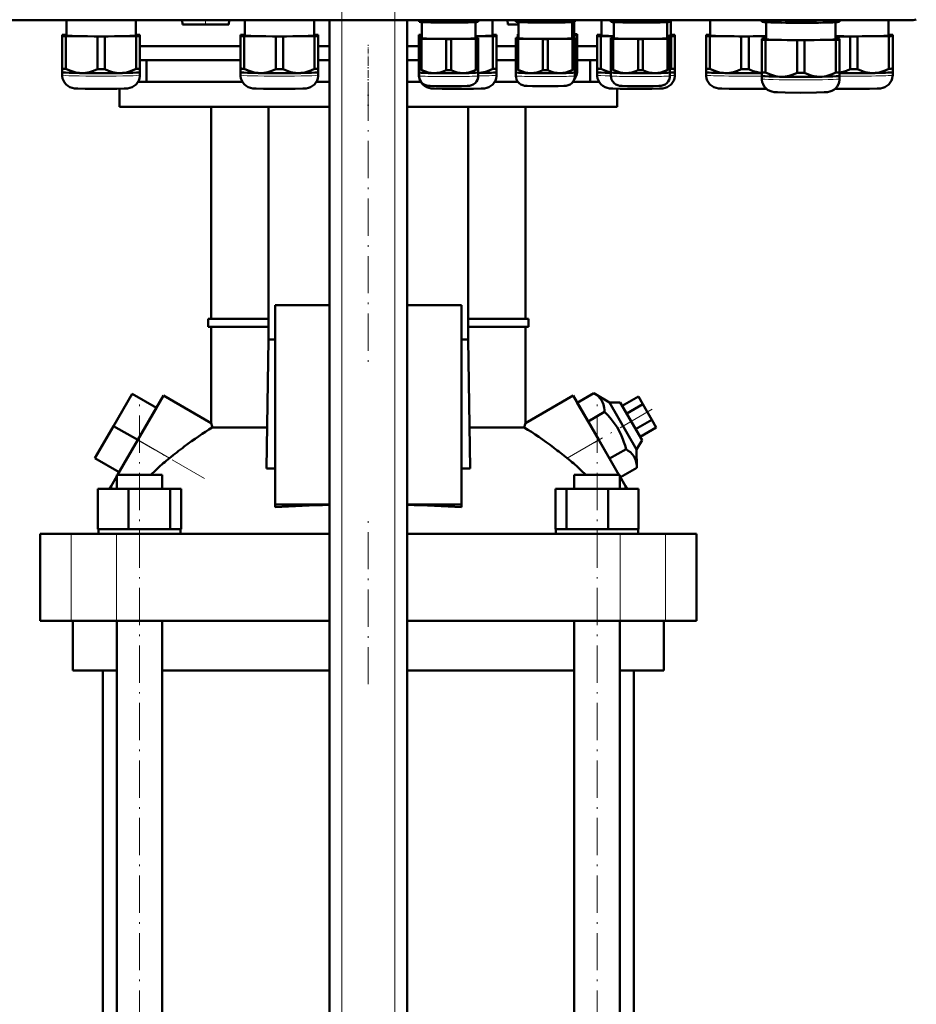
# Model space of a CAD drawing. Extents: x -1595 to 1972, y -1674 to 620.
# Tile 24 of 55: x -1191 to -903, y -56 to 261. Entities that reach past the tile are written whole.
import ezdxf

# ---------------------------------------------------------------- set-up
doc = ezdxf.new("R2010")
doc.units = 0
doc.linetypes.add('DASHDOT', pattern=[18.5, 12, -3, 0.5, -3])

msp = doc.modelspace()

# ---------------------------------------------------------------- linework, layer by layer
at = {"color": 7, "linetype": 'DASHDOT', "lineweight": 18}
for p, q in [((-1087.89, -372.43), (-1087.89, 318.47)), ((-1070.89, -372.43), (-1070.89, 318.47)), ((-1079.39, 240.54), (-1079.39, 150.66)), ((-1152.93, -137.25), (-1152.93, 137.55)), ((-1005.85, -137.25), (-1005.85, 137.55)), ((-988.06, 135.78), (-1006.74, 124.99)), ((-1132.11, 113.49), (-1162.22, 130.87)), ((-1079.39, 47.25), (-1079.39, 100.05))]:
    msp.add_line(p, q, dxfattribs=at)
at = {"color": 7, "lineweight": 50}
for p, q in [((-905.26, 260.9), (-1253.32, 260.9)), ((-1176.48, 260.9), (-1176.48, 255.99)), ((-1154.18, 255.99), (-1154.18, 260.9)), ((-1139.11, 259.55), (-1139.23, 260.9)), ((-1124.26, 259.55), (-1124.14, 260.9)), ((-1119.11, 260.9), (-1119.11, 255.99)), ((-1096.81, 255.99), (-1096.81, 260.9)), ((-1091.89, -314.85), (-1091.89, 260.9)), ((-1066.89, -314.85), (-1066.89, 260.9)), ((-1063.06, 260.55), (-1063.06, 260.9)), ((-1063.06, 260.55), (-1063.06, 260.37)), ((-1063.02, 260.36), (-1063.06, 260.37)), ((-1062.28, 260.51), (-1062.28, 260.9)), ((-1062.16, 255.09), (-1062.16, 260.28)), ((-1054.34, 260.39), (-1054.34, 260.9)), ((-1052.78, 260.39), (-1052.78, 260.9)), ((-1044.96, 260.28), (-1044.96, 255.09)), ((-1044.84, 260.51), (-1044.84, 260.9)), ((-1044.11, 260.36), (-1044.06, 260.37)), ((-1044.06, 260.55), (-1044.06, 260.9)), ((-1044.06, 260.37), (-1044.06, 260.55)), ((-1039.47, 255.99), (-1039.47, 260.9)), ((-1034.51, 259.55), (-1034.63, 260.9)), ((-1031.94, 260.55), (-1031.94, 260.9)), ((-1031.94, 260.55), (-1031.94, 260.37)), ((-1031.89, 260.36), (-1031.94, 260.37)), ((-1031.16, 260.51), (-1031.16, 260.9)), ((-1031.04, 255.09), (-1031.04, 260.28)), ((-1023.22, 260.39), (-1023.22, 260.9)), ((-1021.66, 260.39), (-1021.66, 260.9)), ((-1013.84, 260.28), (-1013.84, 255.09)), ((-1013.72, 260.51), (-1013.72, 260.9)), ((-1013.17, 260.33), (-1013.17, 256.29)), ((-1012.99, 260.36), (-1012.94, 260.37)), ((-1012.94, 260.55), (-1012.94, 260.9)), ((-1012.94, 260.37), (-1012.94, 260.55)), ((-1004.42, 260.9), (-1004.42, 255.99)), ((-1001.38, 260.55), (-1001.38, 260.9)), ((-1001.38, 260.55), (-1001.38, 260.37)), ((-1001.34, 260.36), (-1001.38, 260.37)), ((-1000.61, 260.51), (-1000.61, 260.9)), ((-1000.48, 255.09), (-1000.48, 260.28)), ((-992.66, 260.39), (-992.66, 260.9)), ((-991.11, 260.39), (-991.11, 260.9)), ((-983.28, 260.28), (-983.28, 255.09)), ((-983.16, 260.51), (-983.16, 260.9)), ((-982.43, 260.36), (-982.38, 260.37)), ((-982.38, 260.55), (-982.38, 260.9)), ((-982.38, 260.37), (-982.38, 260.55)), ((-982.12, 255.99), (-982.12, 260.9)), ((-969.42, 260.9), (-969.42, 255.99)), ((-952.82, 260.58), (-952.82, 260.9)), ((-952.82, 260.58), (-952.82, 260.37)), ((-952.76, 260.35), (-952.82, 260.37)), ((-951.63, 260.53), (-951.63, 260.9)), ((-951.47, 260.24), (-951.47, 254.79)), ((-941.5, 260.38), (-941.5, 260.9)), ((-939.13, 260.38), (-939.13, 260.9)), ((-929.17, 254.79), (-929.17, 260.24)), ((-929, 260.53), (-929, 260.9)), ((-927.88, 260.35), (-927.82, 260.37)), ((-927.82, 260.58), (-927.82, 260.9)), ((-927.82, 260.37), (-927.82, 260.58)), ((-912.12, 255.99), (-912.12, 260.9)), ((-1124.26, 259.55), (-1139.11, 259.55)), ((-1031.04, 259.55), (-1034.51, 259.55)), ((-1177.83, 256.14), (-1177.83, 255.83)), ((-1177.83, 255.83), (-1177.83, 245.33)), ((-1176.48, 256.2), (-1176.65, 256.19)), ((-1176.65, 255.78), (-1166.52, 255.63)), ((-1176.65, 255.78), (-1176.65, 245.28)), ((-1166.52, 255.63), (-1166.52, 245.12)), ((-1164.15, 255.63), (-1154.02, 255.78)), ((-1164.15, 255.63), (-1164.15, 245.12)), ((-1154.02, 256.19), (-1154.18, 256.2)), ((-1154.02, 255.78), (-1154.02, 245.28)), ((-1152.83, 255.83), (-1152.83, 256.14)), ((-1152.83, 255.83), (-1152.83, 245.33)), ((-1120.46, 256.14), (-1120.46, 255.84)), ((-1120.46, 255.84), (-1120.46, 245.33)), ((-1119.11, 256.2), (-1119.27, 256.2)), ((-1119.27, 255.78), (-1109.15, 255.63)), ((-1119.27, 255.78), (-1119.27, 245.28)), ((-1109.15, 255.63), (-1109.15, 245.12)), ((-1106.77, 255.63), (-1096.65, 255.78)), ((-1106.77, 255.63), (-1106.77, 245.12)), ((-1096.65, 256.2), (-1096.81, 256.2)), ((-1096.65, 255.78), (-1096.65, 245.28)), ((-1095.46, 255.84), (-1095.46, 256.14)), ((-1095.46, 255.84), (-1095.46, 245.33)), ((-1063.12, 256.14), (-1063.12, 255.84)), ((-1063.12, 255.84), (-1063.12, 245.33)), ((-1063.06, 255.21), (-1063.06, 254.97)), ((-1063.06, 254.97), (-1063.06, 245.01)), ((-1062.16, 255.24), (-1062.28, 255.24)), ((-1062.28, 254.93), (-1054.34, 254.81)), ((-1062.28, 254.93), (-1062.28, 244.97)), ((-1054.34, 254.81), (-1054.34, 244.85)), ((-1052.78, 254.81), (-1044.84, 254.93)), ((-1052.78, 254.81), (-1052.78, 244.85)), ((-1044.96, 255.7), (-1039.3, 255.78)), ((-1044.84, 255.24), (-1044.96, 255.24)), ((-1044.84, 254.93), (-1044.84, 244.97)), ((-1044.06, 254.97), (-1044.06, 255.21)), ((-1044.06, 254.97), (-1044.06, 245.01)), ((-1039.3, 256.2), (-1039.47, 256.2)), ((-1039.3, 255.78), (-1039.3, 245.28)), ((-1038.12, 255.84), (-1038.12, 256.14)), ((-1038.12, 255.84), (-1038.12, 245.33)), ((-1031.94, 255.21), (-1031.94, 254.97)), ((-1031.94, 254.97), (-1031.94, 245.01)), ((-1031.27, 256.41), (-1031.27, 256.17)), ((-1031.27, 256.17), (-1031.27, 255.24)), ((-1031.04, 255.25), (-1031.16, 255.24)), ((-1031.16, 254.93), (-1023.22, 254.81)), ((-1031.16, 254.93), (-1031.16, 244.98)), ((-1023.22, 254.81), (-1023.22, 244.86)), ((-1021.66, 254.81), (-1013.72, 254.93)), ((-1021.66, 254.81), (-1021.66, 244.86)), ((-1013.84, 256.12), (-1013.05, 256.13)), ((-1013.72, 255.24), (-1013.84, 255.25)), ((-1013.72, 254.93), (-1013.72, 244.98)), ((-1013.05, 256.44), (-1013.17, 256.45)), ((-1013.05, 256.13), (-1013.05, 255.21)), ((-1012.94, 254.97), (-1012.94, 255.21)), ((-1012.94, 254.97), (-1012.94, 245.01)), ((-1012.27, 256.17), (-1012.27, 256.41)), ((-1012.27, 256.17), (-1012.27, 246.21)), ((-1005.77, 256.14), (-1005.77, 255.84)), ((-1005.77, 255.84), (-1005.77, 245.33)), ((-1004.42, 256.2), (-1004.58, 256.2)), ((-1004.58, 255.78), (-1000.48, 255.72)), ((-1004.58, 255.78), (-1004.58, 245.28)), ((-1001.38, 255.21), (-1001.38, 254.97)), ((-1001.38, 254.97), (-1001.38, 245.01)), ((-1000.48, 255.24), (-1000.61, 255.24)), ((-1000.61, 254.93), (-992.66, 254.81)), ((-1000.61, 254.93), (-1000.61, 244.97)), ((-992.66, 254.81), (-992.66, 244.85)), ((-991.11, 254.81), (-983.16, 254.93)), ((-991.11, 254.81), (-991.11, 244.85)), ((-983.28, 255.76), (-981.96, 255.78)), ((-983.16, 255.24), (-983.28, 255.24)), ((-983.16, 254.93), (-983.16, 244.97)), ((-982.38, 254.97), (-982.38, 255.21)), ((-982.38, 254.97), (-982.38, 245.01)), ((-981.96, 256.2), (-982.12, 256.2)), ((-981.96, 255.78), (-981.96, 245.28)), ((-980.77, 255.84), (-980.77, 256.14)), ((-980.77, 255.84), (-980.77, 245.33)), ((-970.77, 256.14), (-970.77, 255.84)), ((-970.77, 255.84), (-970.77, 245.33)), ((-969.42, 256.2), (-969.58, 256.2)), ((-969.58, 255.78), (-959.46, 255.63)), ((-969.58, 255.78), (-969.58, 245.28)), ((-959.46, 255.63), (-959.46, 245.12)), ((-957.08, 255.63), (-951.47, 255.71)), ((-957.08, 255.63), (-957.08, 245.12)), ((-952.82, 254.94), (-952.82, 254.64)), ((-952.82, 254.64), (-952.82, 244.13)), ((-951.47, 255), (-951.63, 255)), ((-951.63, 254.58), (-941.5, 254.43)), ((-951.63, 254.58), (-951.63, 244.08)), ((-941.5, 254.43), (-941.5, 243.92)), ((-939.13, 254.43), (-929, 254.58)), ((-939.13, 254.43), (-939.13, 243.92)), ((-929.17, 255.7), (-924.46, 255.63)), ((-929, 255), (-929.17, 255)), ((-929, 254.58), (-929, 244.08)), ((-927.82, 254.64), (-927.82, 254.94)), ((-927.82, 254.64), (-927.82, 244.13)), ((-924.46, 255.63), (-924.46, 245.12)), ((-922.08, 255.63), (-911.96, 255.78)), ((-922.08, 255.63), (-922.08, 245.12)), ((-911.96, 256.2), (-912.12, 256.2)), ((-911.96, 255.78), (-911.96, 245.28)), ((-910.77, 255.84), (-910.77, 256.14)), ((-910.77, 255.84), (-910.77, 245.33)), ((-1152.83, 252.55), (-1120.46, 252.55)), ((-1095.46, 252.55), (-1091.89, 252.55)), ((-1066.89, 252.55), (-1063.12, 252.55)), ((-1038.11, 252.55), (-1031.94, 252.55)), ((-1012.27, 252.55), (-1005.77, 252.55)), ((-1152.83, 248.05), (-1120.46, 248.05)), ((-1150.7, 248.05), (-1120.46, 248.05)), ((-1150.7, 248.05), (-1150.7, 241.05)), ((-1095.46, 248.05), (-1091.89, 248.05)), ((-1095.46, 248.05), (-1091.89, 248.05)), ((-1066.89, 248.05), (-1063.12, 248.05)), ((-1066.89, 248.05), (-1063.12, 248.05)), ((-1038.12, 248.05), (-1031.94, 248.05)), ((-1038.12, 248.05), (-1031.94, 248.05)), ((-1012.27, 248.05), (-1008.1, 248.05)), ((-1012.27, 248.05), (-1010.51, 248.05)), ((-1010.51, 248.05), (-1005.77, 248.05)), ((-1008.1, 241.05), (-1008.1, 248.05)), ((-1177.83, 245.33), (-1177.83, 244.18)), ((-1177.83, 244.18), (-1177.83, 243.23)), ((-1177.83, 244.17), (-1177.83, 244.18)), ((-1152.84, 244.17), (-1152.83, 244.18)), ((-1152.83, 244.18), (-1152.83, 245.33)), ((-1152.83, 243.23), (-1152.83, 244.18)), ((-1120.46, 245.33), (-1120.46, 244.18)), ((-1120.46, 244.18), (-1120.46, 243.23)), ((-1120.46, 244.18), (-1120.46, 244.18)), ((-1095.46, 244.18), (-1095.46, 245.33)), ((-1095.46, 243.23), (-1095.46, 244.18)), ((-1095.46, 244.18), (-1095.46, 244.18)), ((-1063.12, 245.33), (-1063.12, 244.18)), ((-1063.12, 244.18), (-1063.12, 243.23)), ((-1063.11, 244.18), (-1063.12, 244.18)), ((-1063.06, 245.01), (-1063.06, 244.08)), ((-1063.06, 242.99), (-1063.06, 244.08)), ((-1063.06, 244.07), (-1063.06, 244.08)), ((-1044.06, 244.08), (-1044.06, 245.01)), ((-1044.06, 244.08), (-1044.06, 242.99)), ((-1044.06, 244.07), (-1044.06, 244.08)), ((-1038.12, 244.18), (-1038.12, 245.33)), ((-1038.12, 243.23), (-1038.12, 244.18)), ((-1038.12, 244.18), (-1038.12, 244.18)), ((-1031.94, 245.01), (-1031.94, 244.08)), ((-1031.94, 242.99), (-1031.94, 244.08)), ((-1031.94, 244.07), (-1031.94, 244.08)), ((-1012.94, 244.08), (-1012.94, 245.01)), ((-1012.94, 244.08), (-1012.94, 242.99)), ((-1012.94, 244.07), (-1012.94, 244.08)), ((-1012.27, 245.28), (-1012.27, 246.21)), ((-1012.27, 245.28), (-1012.27, 244.19)), ((-1012.27, 245.27), (-1012.27, 245.28)), ((-1005.77, 245.33), (-1005.77, 244.18)), ((-1005.77, 244.18), (-1005.77, 243.23)), ((-1005.77, 244.18), (-1005.77, 244.18)), ((-1001.38, 245.01), (-1001.38, 244.08)), ((-1001.38, 242.99), (-1001.38, 244.08)), ((-1001.38, 244.07), (-1001.38, 244.08)), ((-982.39, 244.07), (-982.38, 244.08)), ((-982.38, 244.08), (-982.38, 245.01)), ((-982.38, 244.08), (-982.38, 242.99)), ((-980.77, 244.18), (-980.77, 245.33)), ((-980.77, 243.23), (-980.77, 244.18)), ((-980.77, 244.18), (-980.77, 244.18)), ((-970.77, 245.33), (-970.77, 244.18)), ((-970.77, 244.18), (-970.77, 243.23)), ((-970.77, 244.18), (-970.77, 244.18)), ((-952.82, 244.13), (-952.82, 242.98)), ((-927.82, 242.98), (-927.82, 244.13)), ((-910.77, 244.18), (-910.77, 245.33)), ((-910.77, 243.23), (-910.77, 244.18)), ((-910.77, 244.18), (-910.77, 244.18)), ((-1153.44, 241.05), (-1119.86, 241.05)), ((-1096.07, 241.05), (-1091.89, 241.05)), ((-1066.89, 241.05), (-1062.51, 241.05)), ((-1038.72, 241.05), (-1031.28, 241.05)), ((-1013.6, 241.05), (-1005.16, 241.05)), ((-952.82, 242.98), (-952.82, 242.03)), ((-952.81, 242.98), (-952.82, 242.98)), ((-927.82, 242.03), (-927.82, 242.98)), ((-927.82, 242.98), (-927.82, 242.98)), ((-1159.4, 238.84), (-1159.4, 233.05)), ((-999.4, 233.05), (-999.4, 238.85)), ((-1159.4, 233.05), (-1091.89, 233.05)), ((-1129.89, 164.8), (-1129.89, 233.05)), ((-1111.45, 233.05), (-1111.45, 158.15)), ((-1066.89, 233.05), (-999.4, 233.05)), ((-1047.32, 158.15), (-1047.32, 233.05)), ((-1028.89, 164.8), (-1028.89, 233.05)), ((-1091.89, 169.26), (-1109.39, 169.26)), ((-1109.39, 169.26), (-1109.39, 105.15)), ((-1049.39, 169.26), (-1066.89, 169.26)), ((-1049.39, 105.15), (-1049.39, 169.26)), ((-1130.89, 164.8), (-1111.45, 164.8)), ((-1130.89, 162.3), (-1130.89, 164.8)), ((-1047.32, 164.8), (-1027.89, 164.8)), ((-1027.89, 162.3), (-1027.89, 164.8)), ((-1111.45, 162.3), (-1130.89, 162.3)), ((-1129.89, 131.26), (-1129.89, 162.3)), ((-1027.89, 162.3), (-1047.32, 162.3)), ((-1028.89, 131.26), (-1028.89, 162.3)), ((-1111.45, 158.15), (-1112.13, 116.71)), ((-1111.45, 158.15), (-1109.39, 158.15)), ((-1049.39, 158.15), (-1047.32, 158.15)), ((-1046.64, 116.71), (-1047.32, 158.15)), ((-1155.31, 140.74), (-1161.31, 130.35)), ((-1147.52, 136.24), (-1155.31, 140.74)), ((-1153.52, 125.85), (-1145.27, 140.14)), ((-1129.89, 131.26), (-1145.27, 140.14)), ((-1028.89, 131.26), (-1013.51, 140.14)), ((-1013.51, 140.14), (-1005.26, 125.85)), ((-1012.18, 137.85), (-1006.92, 140.89)), ((-1006.92, 140.89), (-1001.83, 137.91)), ((-997.75, 136.85), (-992.55, 139.85)), ((-991.11, 137.35), (-992.55, 139.85)), ((-1147.52, 136.24), (-1153.52, 125.85)), ((-1008.72, 131.85), (-1012.18, 137.85)), ((-1001.83, 137.91), (-998.36, 137.91)), ((-1001.83, 137.91), (-993.1, 122.79)), ((-991.36, 125.79), (-998.36, 137.91)), ((-996.31, 134.35), (-991.11, 137.35)), ((-988.22, 132.35), (-991.11, 137.35)), ((-1008.72, 131.85), (-1003.45, 134.89)), ((-1161.31, 130.35), (-1167.31, 119.96)), ((-1153.52, 125.85), (-1161.31, 130.35)), ((-1129.56, 129.87), (-1111.92, 129.87)), ((-1046.86, 129.87), (-1029.22, 129.87)), ((-1001.79, 119.85), (-1008.72, 131.85)), ((-993.42, 129.35), (-988.22, 132.35)), ((-986.78, 129.85), (-988.22, 132.35)), ((-991.98, 126.85), (-986.78, 129.85)), ((-1159.99, 114.65), (-1153.52, 125.85)), ((-998.79, 114.65), (-1005.26, 125.85)), ((-991.36, 125.79), (-993.1, 122.79)), ((-1001.79, 119.85), (-996.52, 122.89)), ((-993.1, 122.79), (-993.06, 116.89)), ((-1159.52, 115.46), (-1167.31, 119.96)), ((-1162.09, 111), (-1160.23, 114.23)), ((-1160.23, 114.65), (-1158.09, 114.65)), ((-1160.23, 110.15), (-1160.23, 114.65)), ((-1158.09, 114.65), (-1145.63, 114.65)), ((-1145.63, 110.15), (-1145.63, 114.65)), ((-1112.13, 116.71), (-1109.39, 116.71)), ((-1049.39, 116.71), (-1046.64, 116.71)), ((-1013.15, 114.65), (-1000.69, 114.65)), ((-1013.15, 110.15), (-1013.15, 114.65)), ((-1000.69, 114.65), (-998.55, 114.65)), ((-998.55, 110.15), (-998.55, 114.65)), ((-996.68, 111), (-998.55, 114.23)), ((-998.33, 113.85), (-993.06, 116.89)), ((-1162.58, 110.15), (-1162.09, 111)), ((-1162.09, 110.15), (-1162.09, 111)), ((-996.68, 110.15), (-996.68, 111)), ((-996.68, 111), (-996.19, 110.15)), ((-1166.31, 110.15), (-1156.51, 110.15)), ((-1166.31, 97.15), (-1166.31, 110.15)), ((-1156.51, 97.15), (-1156.51, 110.15)), ((-1156.51, 110.15), (-1143.13, 110.15)), ((-1143.13, 97.15), (-1143.13, 110.15)), ((-1143.13, 110.15), (-1139.54, 110.15)), ((-1139.54, 97.15), (-1139.54, 110.15)), ((-1019.23, 110.15), (-1015.65, 110.15)), ((-1019.23, 97.15), (-1019.23, 110.15)), ((-1015.65, 97.15), (-1015.65, 110.15)), ((-1015.65, 110.15), (-1002.26, 110.15)), ((-1002.26, 97.15), (-1002.26, 110.15)), ((-1002.26, 110.15), (-992.46, 110.15)), ((-992.46, 97.15), (-992.46, 110.15)), ((-992.46, 97.15), (-992.46, 110.15)), ((-1109.39, 105.15), (-1091.89, 105.15)), ((-1109.39, 104.24), (-1109.39, 105.15)), ((-1066.89, 105.15), (-1049.39, 105.15)), ((-1049.39, 104.24), (-1049.39, 105.15)), ((-1184.89, 95.65), (-1174.95, 95.65)), ((-1184.89, 67.65), (-1184.89, 95.65)), ((-1174.95, 95.65), (-1160.38, 95.65)), ((-1166.31, 97.15), (-1165.3, 97.15)), ((-1166.13, 97.15), (-1165.94, 97.15)), ((-1166.13, 97.15), (-1166.13, 95.65)), ((-1165.3, 97.15), (-1157.52, 97.15)), ((-1160.38, 95.65), (-1091.89, 95.65)), ((-1157.52, 97.15), (-1156.51, 97.15)), ((-1156.51, 97.15), (-1155.13, 97.15)), ((-1155.13, 97.15), (-1152.93, 97.15)), ((-1152.93, 97.15), (-1144.51, 97.15)), ((-1144.51, 97.15), (-1143.13, 97.15)), ((-1143.13, 97.15), (-1142.76, 97.15)), ((-1142.76, 97.15), (-1139.73, 97.15)), ((-1139.73, 97.15), (-1139.54, 97.15)), ((-1139.73, 97.15), (-1139.73, 95.65)), ((-1066.89, 95.65), (-998.4, 95.65)), ((-1019.23, 97.15), (-1019.05, 97.15)), ((-1019.05, 97.15), (-1016.02, 97.15)), ((-1019.05, 97.15), (-1019.05, 95.65)), ((-1016.02, 97.15), (-1015.65, 97.15)), ((-1015.65, 97.15), (-1014.27, 97.15)), ((-1014.27, 97.15), (-1005.85, 97.15)), ((-1005.85, 97.15), (-1003.64, 97.15)), ((-1003.64, 97.15), (-1002.26, 97.15)), ((-1002.26, 97.15), (-1001.25, 97.15)), ((-1001.25, 97.15), (-993.47, 97.15)), ((-998.4, 95.65), (-983.82, 95.65)), ((-993.47, 97.15), (-992.46, 97.15)), ((-992.83, 97.15), (-992.65, 97.15)), ((-992.65, 97.15), (-992.65, 95.65)), ((-992.65, 97.15), (-992.65, 95.65)), ((-983.82, 95.65), (-973.89, 95.65)), ((-973.89, 67.65), (-973.89, 95.65)), ((-1174.95, 67.65), (-1184.89, 67.65)), ((-1160.38, 67.65), (-1174.95, 67.65)), ((-1174.39, 67.65), (-1174.39, 51.65)), ((-1091.89, 67.65), (-1160.38, 67.65)), ((-1160.23, -114.35), (-1160.23, 67.65)), ((-1145.63, -114.35), (-1145.63, 67.65)), ((-998.4, 67.65), (-1066.89, 67.65)), ((-1013.15, -114.35), (-1013.15, 67.65)), ((-998.55, -114.35), (-998.55, 67.65)), ((-983.82, 67.65), (-998.4, 67.65)), ((-984.39, 51.65), (-984.39, 67.65)), ((-973.89, 67.65), (-983.82, 67.65)), ((-1160.23, 51.65), (-1174.39, 51.65)), ((-1164.74, -114.35), (-1164.74, 51.65)), ((-1091.89, 51.65), (-1145.63, 51.65)), ((-1013.15, 51.65), (-1066.89, 51.65)), ((-984.39, 51.65), (-998.55, 51.65)), ((-994.04, 51.65), (-994.04, -114.35))]:
    msp.add_line(p, q, dxfattribs=at)
at = {"color": 7, "linetype": 'DASHDOT', "lineweight": 18, "ltscale": 0.04053}
msp.add_line((-1131.69, 259.41), (-1131.69, 261.03), dxfattribs=at)
at = {"color": 7, "lineweight": 18}
for p, q in [((-1087.89, -314.85), (-1087.89, 260.9)), ((-1070.89, -314.85), (-1070.89, 260.9)), ((-905.26, 261.08), (-905.26, 260.9)), ((-1153.52, 125.85), (-1143.37, 119.99)), ((-1015.41, 119.99), (-1005.26, 125.85)), ((-1174.95, 67.65), (-1174.95, 95.65)), ((-1160.38, 67.65), (-1160.38, 95.65)), ((-998.4, 67.65), (-998.4, 95.65)), ((-983.82, 67.65), (-983.82, 95.65))]:
    msp.add_line(p, q, dxfattribs=at)
at = {"color": 7, "linetype": 'DASHDOT', "lineweight": 18, "ltscale": 0.134999}
msp.add_line((-1079.39, 247.6), (-1079.39, 253), dxfattribs=at)
at = {"color": 7, "linetype": 'DASHDOT', "lineweight": 18, "ltscale": 0.210014}
msp.add_line((-1079.4, 248.75), (-1079.4, 240.35), dxfattribs=at)
at = {"color": 7, "linetype": 'DASHDOT', "lineweight": 18, "ltscale": 0.173955}
msp.add_line((-1079.4, 239.43), (-1079.4, 232.47), dxfattribs=at)
at = {"color": 7, "lineweight": 50}
for points in [[(-1058.31, 260.17), (-1060.28, 260.27), (-1062.28, 260.51)], [(-1054.34, 260.39), (-1056.34, 260.21), (-1058.31, 260.17)], [(-1048.81, 260.17), (-1050.78, 260.21), (-1052.78, 260.39)], [(-1044.84, 260.51), (-1046.84, 260.27), (-1048.81, 260.17)], [(-1027.19, 260.17), (-1029.16, 260.27), (-1031.16, 260.51)], [(-1023.22, 260.39), (-1025.22, 260.21), (-1027.19, 260.17)], [(-1017.69, 260.17), (-1019.66, 260.21), (-1021.66, 260.39)], [(-1013.72, 260.51), (-1015.72, 260.27), (-1017.69, 260.17)], [(-996.63, 260.17), (-998.6, 260.27), (-1000.61, 260.51)], [(-992.66, 260.39), (-994.66, 260.21), (-996.63, 260.17)], [(-987.13, 260.17), (-989.1, 260.21), (-991.11, 260.39)], [(-983.16, 260.51), (-985.16, 260.27), (-987.13, 260.17)], [(-946.57, 260.1), (-947.83, 260.15), (-949.08, 260.23), (-950.35, 260.36), (-951.63, 260.53)], [(-941.5, 260.38), (-942.87, 260.24), (-944.21, 260.15), (-945.39, 260.11), (-946.57, 260.1)], [(-934.07, 260.1), (-935.25, 260.11), (-936.43, 260.15), (-937.77, 260.24), (-939.13, 260.38)], [(-929, 260.53), (-930.29, 260.36), (-931.55, 260.23), (-932.81, 260.15), (-934.07, 260.1)], [(-1171.58, 243.9), (-1172.21, 243.93), (-1172.83, 244), (-1173.48, 244.12), (-1174.13, 244.28), (-1175.39, 244.71), (-1176.65, 245.28)], [(-1166.52, 245.12), (-1167.78, 244.59), (-1169.04, 244.2), (-1169.69, 244.06), (-1170.34, 243.96), (-1170.96, 243.91), (-1171.58, 243.9)], [(-1159.08, 243.9), (-1159.71, 243.91), (-1160.33, 243.96), (-1160.98, 244.06), (-1161.63, 244.2), (-1162.89, 244.59), (-1164.15, 245.12)], [(-1154.02, 245.28), (-1155.28, 244.71), (-1156.54, 244.28), (-1157.19, 244.12), (-1157.84, 244), (-1158.46, 243.93), (-1159.08, 243.9)], [(-1114.21, 243.9), (-1114.83, 243.93), (-1115.45, 244), (-1116.11, 244.12), (-1116.76, 244.28), (-1118.02, 244.71), (-1119.27, 245.28)], [(-1109.15, 245.12), (-1110.4, 244.59), (-1111.66, 244.2), (-1112.31, 244.06), (-1112.96, 243.96), (-1113.59, 243.91), (-1114.21, 243.9)], [(-1101.71, 243.9), (-1102.34, 243.91), (-1102.96, 243.96), (-1103.61, 244.06), (-1104.26, 244.2), (-1105.52, 244.59), (-1106.77, 245.12)], [(-1096.65, 245.28), (-1097.9, 244.71), (-1099.16, 244.28), (-1099.82, 244.12), (-1100.47, 244), (-1101.09, 243.93), (-1101.71, 243.9)], [(-1058.31, 243.86), (-1059.2, 243.93), (-1060.09, 244.11), (-1060.97, 244.39), (-1061.63, 244.66), (-1062.28, 244.97)], [(-1054.34, 244.85), (-1055.33, 244.43), (-1056.31, 244.11), (-1057.31, 243.92), (-1058.31, 243.86)], [(-1048.81, 243.86), (-1049.81, 243.92), (-1050.81, 244.11), (-1051.8, 244.43), (-1052.78, 244.85)], [(-1044.84, 244.97), (-1045.5, 244.66), (-1046.15, 244.39), (-1047.03, 244.11), (-1047.92, 243.93), (-1048.81, 243.86)], [(-1039.3, 245.28), (-1040.49, 244.74), (-1041.67, 244.32), (-1042.86, 244.04), (-1044.06, 243.91)], [(-1027.19, 243.87), (-1028.08, 243.93), (-1028.97, 244.11), (-1029.85, 244.39), (-1030.5, 244.66), (-1031.16, 244.98)], [(-1023.22, 244.86), (-1024.2, 244.43), (-1025.19, 244.11), (-1026.19, 243.92), (-1027.19, 243.87)], [(-1017.69, 243.87), (-1018.69, 243.92), (-1019.69, 244.11), (-1020.68, 244.43), (-1021.66, 244.86)], [(-1013.72, 244.98), (-1014.38, 244.66), (-1015.03, 244.39), (-1015.91, 244.11), (-1016.8, 243.93), (-1017.69, 243.87)], [(-1001.38, 244.11), (-1002.45, 244.4), (-1003.52, 244.79), (-1004.58, 245.28)], [(-996.63, 243.86), (-997.53, 243.93), (-998.41, 244.11), (-999.29, 244.39), (-999.95, 244.66), (-1000.61, 244.97)], [(-992.66, 244.85), (-993.65, 244.43), (-994.64, 244.11), (-995.63, 243.92), (-996.63, 243.86)], [(-987.13, 243.86), (-988.14, 243.92), (-989.13, 244.11), (-990.12, 244.43), (-991.11, 244.85)], [(-983.16, 244.97), (-983.82, 244.66), (-984.48, 244.39), (-985.36, 244.11), (-986.24, 243.93), (-987.13, 243.86)], [(-964.52, 243.9), (-965.14, 243.93), (-965.76, 244), (-966.41, 244.12), (-967.07, 244.28), (-968.33, 244.71), (-969.58, 245.28)], [(-959.46, 245.12), (-960.71, 244.59), (-961.97, 244.2), (-962.62, 244.06), (-963.27, 243.96), (-963.89, 243.91), (-964.52, 243.9)], [(-952.82, 243.92), (-953.77, 244.04), (-954.72, 244.24), (-955.67, 244.54), (-956.38, 244.81), (-957.08, 245.12)], [(-946.57, 242.7), (-947.19, 242.73), (-947.81, 242.8), (-948.46, 242.92), (-949.11, 243.08), (-950.37, 243.51), (-951.63, 244.08)], [(-941.5, 243.92), (-942.76, 243.39), (-944.02, 243), (-944.67, 242.86), (-945.32, 242.76), (-945.94, 242.71), (-946.57, 242.7)], [(-934.07, 242.7), (-934.69, 242.71), (-935.31, 242.76), (-935.97, 242.86), (-936.61, 243), (-937.87, 243.39), (-939.13, 243.92)], [(-929, 244.08), (-930.26, 243.51), (-931.52, 243.08), (-932.17, 242.92), (-932.83, 242.8), (-933.45, 242.73), (-934.07, 242.7)], [(-924.46, 245.12), (-925.57, 244.64), (-926.69, 244.28), (-927.82, 244.03)], [(-917.02, 243.9), (-917.65, 243.91), (-918.27, 243.96), (-918.92, 244.06), (-919.57, 244.2), (-920.83, 244.59), (-922.08, 245.12)], [(-911.96, 245.28), (-913.21, 244.71), (-914.47, 244.28), (-915.13, 244.12), (-915.78, 244), (-916.4, 243.93), (-917.02, 243.9)], [(-1165.33, 238.78), (-1170.41, 238.82), (-1172.81, 238.89), (-1173.88, 238.97), (-1174.64, 239.11), (-1175.34, 239.36), (-1176, 239.74), (-1176.59, 240.23), (-1177.07, 240.81), (-1177.45, 241.47), (-1177.7, 242.18), (-1177.82, 242.93), (-1177.83, 243.23)], [(-1165.33, 238.78), (-1160.26, 238.82), (-1157.86, 238.89), (-1156.79, 238.97), (-1156.02, 239.11), (-1155.33, 239.36), (-1154.66, 239.74), (-1154.08, 240.23), (-1153.59, 240.81), (-1153.22, 241.47), (-1152.97, 242.18), (-1152.84, 242.93), (-1152.83, 243.23)], [(-1107.96, 238.78), (-1113.04, 238.82), (-1115.43, 238.9), (-1116.51, 238.97), (-1117.27, 239.11), (-1117.97, 239.36), (-1118.63, 239.74), (-1119.21, 240.23), (-1119.7, 240.81), (-1120.08, 241.47), (-1120.33, 242.18), (-1120.45, 242.93), (-1120.46, 243.23)], [(-1107.96, 238.78), (-1102.89, 238.82), (-1100.49, 238.9), (-1099.41, 238.97), (-1098.65, 239.11), (-1097.96, 239.36), (-1097.29, 239.74), (-1096.71, 240.23), (-1096.22, 240.81), (-1095.84, 241.47), (-1095.59, 242.18), (-1095.47, 242.93), (-1095.46, 243.23)], [(-1050.62, 238.78), (-1055.69, 238.82), (-1058.09, 238.9), (-1059.16, 238.97), (-1059.93, 239.11), (-1060.62, 239.36), (-1061.29, 239.74), (-1061.87, 240.23), (-1062.36, 240.81), (-1062.73, 241.47), (-1062.98, 242.18), (-1063.1, 242.93), (-1063.12, 243.23)], [(-1053.56, 239.63), (-1057.69, 239.67), (-1059.48, 239.73), (-1060.26, 239.8), (-1060.86, 239.95), (-1061.48, 240.23), (-1062.04, 240.64), (-1062.49, 241.16), (-1062.82, 241.76), (-1063.01, 242.42), (-1063.06, 242.99)], [(-1053.56, 239.63), (-1049.43, 239.67), (-1047.64, 239.73), (-1046.87, 239.8), (-1046.26, 239.95), (-1045.64, 240.23), (-1045.08, 240.64), (-1044.63, 241.16), (-1044.31, 241.76), (-1044.11, 242.42), (-1044.06, 242.99)], [(-1050.62, 238.78), (-1045.54, 238.82), (-1043.14, 238.9), (-1042.07, 238.97), (-1041.3, 239.11), (-1040.61, 239.36), (-1039.94, 239.74), (-1039.36, 240.23), (-1038.87, 240.81), (-1038.5, 241.47), (-1038.25, 242.18), (-1038.13, 242.93), (-1038.12, 243.23)], [(-1022.44, 239.63), (-1026.57, 239.67), (-1028.36, 239.73), (-1029.13, 239.8), (-1029.74, 239.95), (-1030.36, 240.23), (-1030.92, 240.64), (-1031.37, 241.16), (-1031.7, 241.77), (-1031.89, 242.42), (-1031.94, 242.99)], [(-1022.44, 239.63), (-1018.31, 239.67), (-1016.52, 239.73), (-1015.74, 239.8), (-1015.14, 239.95), (-1014.52, 240.23), (-1013.96, 240.64), (-1013.51, 241.16), (-1013.18, 241.77), (-1012.99, 242.42), (-1012.94, 242.99)], [(-993.27, 238.78), (-998.35, 238.82), (-1000.74, 238.9), (-1001.82, 238.97), (-1002.58, 239.11), (-1003.27, 239.36), (-1003.94, 239.74), (-1004.52, 240.23), (-1005.01, 240.81), (-1005.39, 241.47), (-1005.64, 242.18), (-1005.76, 242.93), (-1005.77, 243.23)], [(-991.88, 239.63), (-996.01, 239.67), (-997.8, 239.73), (-998.58, 239.8), (-999.18, 239.95), (-999.81, 240.23), (-1000.36, 240.64), (-1000.81, 241.16), (-1001.14, 241.76), (-1001.33, 242.42), (-1001.38, 242.99)], [(-993.27, 238.78), (-988.19, 238.82), (-985.8, 238.9), (-984.72, 238.97), (-983.96, 239.11), (-983.27, 239.36), (-982.6, 239.74), (-982.02, 240.23), (-981.53, 240.81), (-981.15, 241.47), (-980.9, 242.18), (-980.78, 242.93), (-980.77, 243.23)], [(-991.88, 239.63), (-987.75, 239.67), (-985.96, 239.73), (-985.19, 239.8), (-984.58, 239.95), (-983.96, 240.23), (-983.41, 240.64), (-982.96, 241.16), (-982.63, 241.76), (-982.43, 242.42), (-982.38, 242.99)], [(-958.27, 238.78), (-963.35, 238.82), (-965.74, 238.9), (-966.82, 238.97), (-967.58, 239.11), (-968.27, 239.36), (-968.94, 239.74), (-969.52, 240.23), (-970.01, 240.81), (-970.39, 241.47), (-970.64, 242.18), (-970.76, 242.93), (-970.77, 243.23)], [(-940.32, 237.58), (-945.39, 237.62), (-947.79, 237.7), (-948.86, 237.77), (-949.63, 237.91), (-950.32, 238.16), (-950.99, 238.54), (-951.57, 239.03), (-952.06, 239.61), (-952.43, 240.27), (-952.69, 240.98), (-952.81, 241.73), (-952.82, 242.03)], [(-940.32, 237.58), (-935.24, 237.62), (-932.84, 237.7), (-931.77, 237.77), (-931.01, 237.91), (-930.31, 238.16), (-929.65, 238.54), (-929.06, 239.03), (-928.58, 239.61), (-928.2, 240.27), (-927.95, 240.98), (-927.83, 241.73), (-927.82, 242.03)], [(-923.27, 238.78), (-918.19, 238.82), (-915.8, 238.9), (-914.72, 238.97), (-913.96, 239.11), (-913.27, 239.36), (-912.6, 239.74), (-912.02, 240.23), (-911.53, 240.81), (-911.15, 241.47), (-910.9, 242.18), (-910.78, 242.93), (-910.77, 243.23)], [(-958.27, 238.78), (-953.27, 238.82), (-951.4, 238.87)], [(-923.27, 238.78), (-928.27, 238.82), (-929.26, 238.84)], [(-1003.45, 134.89), (-1003.48, 135.57), (-1003.54, 136.22), (-1003.64, 136.75), (-1003.77, 137.25), (-1004.05, 138), (-1004.44, 138.69), (-1004.92, 139.32), (-1005.52, 139.9), (-1006.17, 140.41), (-1006.92, 140.89)], [(-996.52, 122.89), (-996.83, 124.04), (-997.18, 125.14), (-997.54, 126.17), (-997.94, 127.15), (-998.62, 128.59), (-999.4, 129.96), (-1000.28, 131.28), (-1001.28, 132.56), (-1002.31, 133.73), (-1003.45, 134.89)], [(-993.06, 116.89), (-993.09, 117.57), (-993.15, 118.22), (-993.25, 118.75), (-993.38, 119.25), (-993.66, 120), (-994.04, 120.69), (-994.53, 121.32), (-995.12, 121.9), (-995.78, 122.41), (-996.52, 122.89)]]:
    msp.add_lwpolyline(points, dxfattribs=at)
for centre, radius, start, end in [((-905.26, 270.15), 9.25, 270.0004, 282.9992), ((-905.26, 270.15), 9.25, 270.0004, 282.9993), ((-1015.48, 244.19), 3.21, 318.4645, 359.9956), ((-989.61, 260.44), 16.98, 295.1665, 296.77), ((-1249.55, 102.14), 123.16, 13.0135, 13.676), ((-906.75, 101.54), 125.7, 166.3234, 166.9725), ((-1037.96, -10.64), 167.85, 126.8314, 128.903), ((-1121.94, -12.06), 169.66, 51.1051, 52.9496), ((-1098.32, 64.09), 71.79, 128.861, 132.9306), ((-1060.45, 64.09), 71.79, 47.0694, 51.139), ((-1098.44, 64.22), 71.61, 132.9316, 135.2319), ((-1060.33, 64.22), 71.61, 44.7681, 47.0684), ((-1080.62, -377.05), 482.15, 91.3391, 93.4206), ((-1078.15, -377.04), 482.13, 86.5794, 88.661)]:
    msp.add_arc(centre, radius, start, end, dxfattribs=at)
for centre, major_axis, ratio, start_param, end_param in [((-1053.56, 260.67), (-10.55, 0), 0.026177, 0.449938, 0.597259), ((-1053.56, 260.39), (9.5, 0), 0.026177, 3.239479, 4.18879), ((-1053.56, 260.39), (9.5, 0), 0.026177, 4.18879, 6.185299), ((-1053.56, 260.67), (-10.55, 0), 0.026177, 1.497136, 1.644457), ((-1053.56, 260.67), (-10.55, 0), 0.026177, 2.544333, 2.691654), ((-1022.44, 260.67), (-10.55, 0), 0.026177, 0.449938, 0.597259), ((-1022.44, 260.39), (9.5, 0), 0.026177, 3.239479, 4.18879), ((-1022.44, 260.39), (9.5, 0), 0.026177, 4.18879, 6.185299), ((-1022.44, 260.67), (-10.55, 0), 0.026177, 1.497136, 1.644457), ((-1022.44, 260.67), (-10.55, 0), 0.026177, 2.544333, 2.691654), ((-991.88, 260.67), (-10.55, 0), 0.026177, 0.449938, 0.597259), ((-991.88, 260.39), (9.5, 0), 0.026177, 3.239479, 4.18879), ((-991.88, 260.39), (9.5, 0), 0.026177, 4.18879, 6.185299), ((-991.88, 260.67), (-10.55, 0), 0.026177, 1.497136, 1.644457), ((-991.88, 260.67), (-10.55, 0), 0.026177, 2.544333, 2.691654), ((-940.32, 260.74), (-13.8, 0), 0.026177, 0.437539, 0.609658), ((-940.32, 260.39), (12.5, 0), 0.026177, 3.239482, 4.18879), ((-940.32, 260.39), (12.5, 0), 0.026177, 4.18879, 6.185296), ((-940.32, 260.74), (-13.8, 0), 0.026177, 1.484737, 1.656856), ((-940.32, 260.74), (-13.8, 0), 0.026177, 2.531934, 2.704054), ((-1165.33, 255.99), (13.8, 0), 0.026177, 2.531934, 2.704054), ((-1165.33, 255.99), (13.8, 0), 0.026177, 3.579132, 3.751251), ((-1165.33, 255.99), (11.15, 0), 0.026177, 3.141593, 6.283185), ((-1165.33, 255.99), (13.8, 0), 0.026177, 4.626329, 4.798449), ((-1165.33, 255.99), (13.8, 0), 0.026177, 0.437539, 0.609658), ((-1165.33, 255.99), (13.8, 0), 0.026177, 5.673527, 5.845646), ((-1107.96, 255.99), (13.8, 0), 0.026177, 2.531934, 2.704054), ((-1107.96, 255.99), (13.8, 0), 0.026177, 3.579132, 3.751251), ((-1107.96, 255.99), (11.15, 0), 0.026177, 3.141593, 6.283185), ((-1107.96, 255.99), (13.8, 0), 0.026177, 4.626329, 4.798449), ((-1107.96, 255.99), (13.8, 0), 0.026177, 0.437539, 0.609658), ((-1107.96, 255.99), (13.8, 0), 0.026177, 5.673527, 5.845646), ((-1050.62, 255.99), (13.8, 0), 0.026177, 2.561928, 2.704054), ((-1050.62, 255.99), (13.8, 0), 0.026177, 3.579132, 3.721257), ((-1053.56, 255.09), (10.55, 0), 0.026177, 2.544333, 2.691654), ((-1053.56, 255.09), (10.55, 0), 0.026177, 3.591531, 3.738852), ((-1053.56, 255.09), (8.6, 0), 0.026177, 3.141593, 6.283185), ((-1053.56, 255.09), (10.55, 0), 0.026177, 4.638729, 4.786049), ((-1050.62, 255.99), (11.15, 0), 0.026177, 5.244215, 6.283185), ((-1053.56, 255.09), (10.55, 0), 0.026177, 0.449938, 0.597259), ((-1053.56, 255.09), (10.55, 0), 0.026177, 5.685926, 5.833247), ((-1050.62, 255.99), (13.8, 0), 0.026177, 0.437539, 0.609658), ((-1050.62, 255.99), (13.8, 0), 0.026177, 5.673527, 5.845646), ((-1022.44, 255.09), (10.55, 0), 0.026177, 2.544333, 2.691654), ((-1022.44, 255.09), (10.55, 0), 0.026177, 3.591531, 3.738852), ((-1021.77, 256.29), (10.55, 0), 0.026177, 2.64382, 2.691654), ((-1021.77, 256.29), (10.55, 0), 0.026177, 3.591531, 3.639365), ((-1022.44, 255.09), (8.6, 0), 0.026177, 3.141593, 6.283185), ((-1022.44, 255.09), (10.55, 0), 0.026177, 4.638729, 4.786049), ((-1021.77, 256.29), (8.6, 0), 0.026177, 5.885916, 6.283185), ((-1022.44, 255.09), (10.55, 0), 0.026177, 0.449938, 0.597259), ((-1022.44, 255.09), (10.55, 0), 0.026177, 5.685926, 5.833247), ((-1021.77, 256.29), (10.55, 0), 0.026177, 0.449938, 0.597259), ((-1021.77, 256.29), (10.55, 0), 0.026177, 5.685926, 5.833247), ((-993.27, 255.99), (13.8, 0), 0.026177, 2.531934, 2.704054), ((-993.27, 255.99), (13.8, 0), 0.026177, 3.579132, 3.751251), ((-993.27, 255.99), (11.15, 0), 0.026177, 3.141593, 4.008814), ((-991.88, 255.09), (10.55, 0), 0.026177, 2.544333, 2.691654), ((-991.88, 255.09), (10.55, 0), 0.026177, 3.591531, 3.738852), ((-991.88, 255.09), (8.6, 0), 0.026177, 3.141593, 6.283185), ((-991.88, 255.09), (10.55, 0), 0.026177, 4.638729, 4.786049), ((-993.27, 255.99), (11.15, 0), 0.026177, 5.822266, 6.283185), ((-991.88, 255.09), (10.55, 0), 0.026177, 0.449938, 0.597259), ((-991.88, 255.09), (10.55, 0), 0.026177, 5.685926, 5.833247), ((-993.27, 255.99), (13.8, 0), 0.026177, 0.437539, 0.609658), ((-993.27, 255.99), (13.8, 0), 0.026177, 5.673527, 5.845646), ((-958.27, 255.99), (13.8, 0), 0.026177, 2.531934, 2.704054), ((-958.27, 255.99), (13.8, 0), 0.026177, 3.579132, 3.751251), ((-958.27, 255.99), (11.15, 0), 0.026177, 3.141593, 5.368516), ((-958.27, 255.99), (13.8, 0), 0.026177, 4.626329, 4.798449), ((-940.32, 254.79), (13.8, 0), 0.026177, 2.531934, 2.704054), ((-940.32, 254.79), (13.8, 0), 0.026177, 3.579132, 3.751251), ((-940.32, 254.79), (11.15, 0), 0.026177, 3.141593, 6.283185), ((-940.32, 254.79), (13.8, 0), 0.026177, 4.626329, 4.798449), ((-923.27, 255.99), (11.15, 0), 0.026177, 4.155015, 6.283185), ((-940.32, 254.79), (13.8, 0), 0.026177, 0.437539, 0.609658), ((-940.32, 254.79), (13.8, 0), 0.026177, 5.673527, 5.845646), ((-923.27, 255.99), (13.8, 0), 0.026177, 4.626329, 4.798449), ((-923.27, 255.99), (13.8, 0), 0.026177, 0.437539, 0.609658), ((-923.27, 255.99), (13.8, 0), 0.026177, 5.673527, 5.845646), ((-1165.33, 245.48), (-13.8, 0), 0.026177, 0.437539, 0.609658), ((-1165.33, 244.18), (12.5, 0), 0.026177, 3.167782, 6.256996), ((-1165.33, 245.48), (-13.8, 0), 0.026177, 1.484737, 1.656856), ((-1165.33, 245.48), (-13.8, 0), 0.026177, 2.531934, 2.704054), ((-1107.96, 245.48), (-13.8, 0), 0.026177, 0.437539, 0.609658), ((-1107.96, 244.18), (12.5, 0), 0.026177, 3.167782, 6.256996), ((-1107.96, 245.48), (-13.8, 0), 0.026177, 1.484737, 1.656856), ((-1107.96, 245.48), (-13.8, 0), 0.026177, 2.531934, 2.704054), ((-1050.62, 245.48), (-13.8, 0), 0.026177, 0.437539, 0.446729), ((-1050.62, 244.18), (12.5, 0), 0.026177, 3.167782, 3.234803), ((-1053.56, 245.13), (-10.55, 0), 0.026177, 0.449938, 0.597259), ((-1053.56, 244.08), (9.5, 0), 0.026177, 3.167782, 6.256996), ((-1053.56, 245.13), (-10.55, 0), 0.026177, 1.497136, 1.644457), ((-1053.56, 245.13), (-10.55, 0), 0.026177, 2.544333, 2.691654), ((-1050.62, 244.18), (12.5, 0), 0.026177, 5.26433, 6.256996), ((-1050.62, 245.48), (-13.8, 0), 0.026177, 2.531934, 2.704054), ((-1022.44, 245.13), (-10.55, 0), 0.026177, 0.449938, 0.597259), ((-1022.44, 244.08), (9.5, 0), 0.026177, 3.167782, 6.256996), ((-1022.44, 245.13), (-10.55, 0), 0.026177, 1.497136, 1.644457), ((-1022.44, 245.13), (-10.55, 0), 0.026177, 2.544333, 2.691654), ((-1021.77, 246.33), (-10.55, 0), 0.026177, 2.562554, 2.691654), ((-1021.77, 245.28), (9.5, 0), 0.026177, 5.905314, 6.256996), ((-993.27, 245.48), (-13.8, 0), 0.026177, 0.437539, 0.609658), ((-993.27, 244.18), (12.5, 0), 0.026177, 3.167782, 4.006016), ((-991.88, 245.13), (-10.55, 0), 0.026177, 0.449938, 0.597259), ((-991.88, 244.08), (9.5, 0), 0.026177, 3.167782, 6.256996), ((-991.88, 245.13), (-10.55, 0), 0.026177, 1.497136, 1.644457), ((-991.88, 245.13), (-10.55, 0), 0.026177, 2.544333, 2.691654), ((-993.27, 244.18), (12.5, 0), 0.026177, 5.769462, 6.256996), ((-993.27, 245.48), (-13.8, 0), 0.026177, 2.531934, 2.704054), ((-958.27, 245.48), (-13.8, 0), 0.026177, 0.437539, 0.609658), ((-958.27, 244.18), (12.5, 0), 0.026177, 3.167782, 5.163725), ((-958.27, 245.48), (-13.8, 0), 0.026177, 1.484737, 1.656856), ((-940.32, 244.28), (-13.8, 0), 0.026177, 0.437539, 0.609658), ((-940.32, 244.28), (-13.8, 0), 0.026177, 1.484737, 1.656856), ((-940.32, 244.28), (-13.8, 0), 0.026177, 2.531934, 2.704054), ((-923.27, 244.18), (12.5, 0), 0.026177, 4.34001, 6.256996), ((-923.27, 245.48), (-13.8, 0), 0.026177, 1.484737, 1.656856), ((-923.27, 245.48), (-13.8, 0), 0.026177, 2.531934, 2.704054), ((-940.32, 242.98), (12.5, 0), 0.026177, 3.167782, 6.256996), ((-1211.66, -25.03), (-106.91, -160.2), 0.216612, 3.579539, 3.690622), ((-943.44, -32.45), (110.71, -167.64), 0.214058, 2.598987, 2.71295)]:
    msp.add_ellipse(centre, major_axis=major_axis, ratio=ratio, start_param=start_param, end_param=end_param, dxfattribs=at)
at = {"color": 7, "lineweight": 18}
for centre, major_axis, start_param, end_param in [((-1021.77, 244.19), (9.5, 0), 5.905319, 6.283185), ((-1165.33, 243.23), (12.5, 0), 3.141593, 6.283185), ((-1107.96, 243.23), (12.5, 0), 3.141593, 6.283185), ((-1050.62, 243.23), (12.5, 0), 3.141593, 3.234813), ((-1053.56, 242.99), (9.5, 0), 3.141593, 5.235988), ((-1053.56, 242.99), (9.5, 0), 5.235988, 6.283185), ((-1050.62, 243.23), (12.5, 0), 5.264309, 6.283185), ((-1022.44, 242.99), (9.5, 0), 3.141593, 5.235988), ((-1022.44, 242.99), (9.5, 0), 5.235988, 6.283185), ((-993.27, 243.23), (12.5, 0), 3.141593, 4.006019), ((-991.88, 242.99), (9.5, 0), 3.141593, 5.235988), ((-991.88, 242.99), (9.5, 0), 5.235988, 6.283185), ((-993.27, 243.23), (12.5, 0), 5.769447, 6.283185), ((-958.27, 243.23), (12.5, 0), 3.141593, 5.163724), ((-940.32, 242.03), (12.5, 0), 3.141593, 6.283185), ((-923.27, 243.23), (12.5, 0), 4.34001, 6.283185)]:
    msp.add_ellipse(centre, major_axis=major_axis, ratio=0.026177, start_param=start_param, end_param=end_param, dxfattribs=at)

doc.saveas('drawing.dxf')
